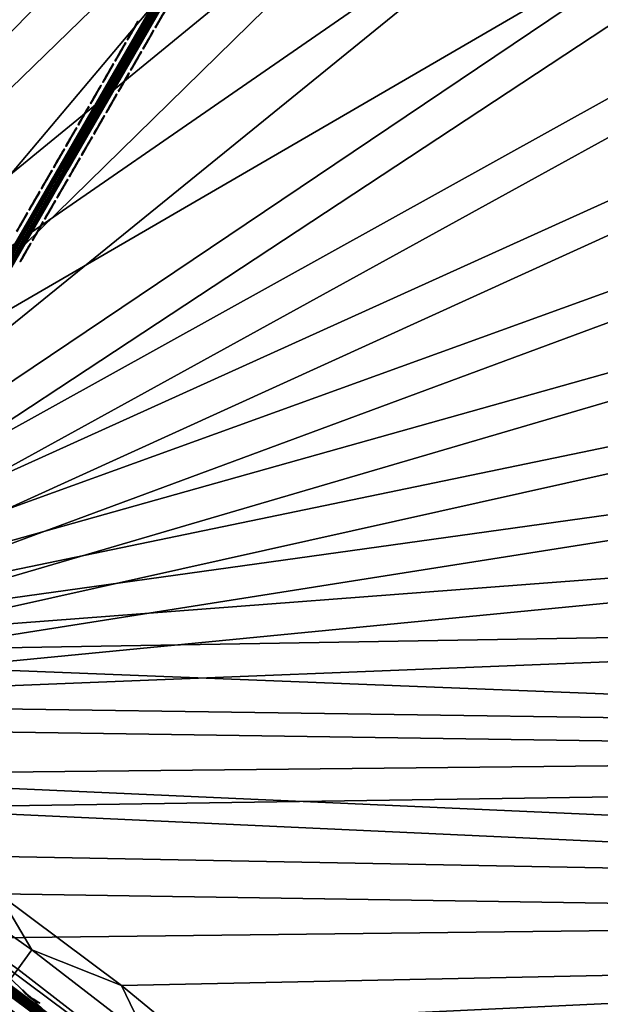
# Model space of a CAD drawing. Header units: inches. Extents: x 0 to 54.6, y -45.5 to 0.
# Tile 46 of 256: x 21.1 to 27.6, y -34.8 to -23.9. Entities that reach past the tile are written whole.
import ezdxf

# ---------------------------------------------------------------- set-up
doc = ezdxf.new("R2010")
doc.units = ezdxf.units.IN
doc.header["$LTSCALE"] = 0.03937
doc.header["$MEASUREMENT"] = 0
for name, color, linetype in [('A-FURN-3-ST', 151, 'Continuous'), ('A-FURN-3-ST-SEAM', 250, 'Continuous'), ('A-FURN-3-STITCH', 15, 'Continuous')]:
    doc.layers.add(name, color=color, linetype=linetype)

msp = doc.modelspace()

# ---------------------------------------------------------------- meshes
at = {"layer": 'A-FURN-3-ST'}
mesh = msp.add_polyface(dxfattribs=at)
corners = [(23.063, -10.273, 18), (22.428, -9.691, 17.963), (21.092, -9.454, 18), (20.505, -8.922, 17.963), (19.092, -8.709, 18), (22.687, -9.076, 17.45), (20.742, -8.298, 17.45), (20.68, -8.461, 17.678), (22.62, -9.237, 17.678), (20.599, -8.674, 17.853), (22.531, -9.447, 17.853), (22.551, -9.401, 5), (20.617, -8.628, 5), (22.625, -9.224, 5.038), (36.779, -17.959, 5), (16.287, -31.457, 5), (14.789, -30.727, 5), (28.169, -12.128, 5), (13.257, -30.068, 5), (26.329, -11.152, 5), (24.456, -10.243, 5), (11.697, -29.482, 5), (10.11, -28.97, 5), (18.657, -7.924, 5), (8.502, -28.533, 5), (16.673, -7.292, 5), (6.875, -28.172, 5), (14.668, -6.73, 5), (12.644, -6.241, 5), (5.232, -27.888, 5), (10.603, -5.825, 5), (8.549, -5.482, 5), (3.578, -27.681, 5), (6.484, -5.213, 5), (16.562, -30.923, 18), (30.603, -14.262, 18), (15.038, -30.181, 18), (26.907, -12.128, 18), (13.48, -29.511, 18), (25.002, -11.165, 18), (11.893, -28.915, 18), (10.28, -28.394, 18), (8.643, -27.95, 18), (17.066, -8.038, 18), (15.016, -7.443, 18), (6.988, -27.583, 18), (12.945, -6.925, 18), (5.317, -27.294, 18), (10.857, -6.483, 18), (8.754, -6.12, 18), (3.635, -27.083, 18), (6.639, -5.834, 18)]
mesh.append_faces([[corners[k] for k in face] for face in [(0, 1, 2), (2, 1, 3), (2, 3, 4), (5, 6, 7, 8), (8, 7, 9, 10), (10, 9, 3, 1), (11, 12, 13), (14, 15, 16), (17, 16, 18), (17, 18, 19), (19, 18, 20), (20, 18, 21), (20, 21, 11), (11, 21, 22), (11, 22, 12), (12, 22, 23), (23, 22, 24), (23, 24, 25), (25, 24, 26), (25, 26, 27), (27, 26, 28), (28, 26, 29), (28, 29, 30), (30, 29, 31), (31, 29, 32), (31, 32, 33), (34, 35, 36), (36, 37, 38), (38, 37, 39), (38, 39, 40), (40, 39, 0), (40, 0, 2), (40, 2, 41), (41, 2, 4), (41, 4, 42), (42, 4, 43), (42, 43, 44), (42, 44, 45), (45, 44, 46), (45, 46, 47), (47, 46, 48), (47, 48, 49), (47, 49, 50), (50, 49, 51)]])
mesh = msp.add_polyface(dxfattribs=at)
corners = [(39.065, -20.74, 18), (38.161, -19.542, 17.963), (37.471, -19.321, 18), (36.58, -18.203, 17.963), (35.826, -17.961, 18), (38.674, -18.957, 17.185), (38.699, -18.929, 16.9), (37.072, -17.601, 17.185), (38.601, -19.04, 17.45), (37.002, -17.686, 17.45), (36.892, -17.821, 17.678), (38.486, -19.171, 17.678), (36.748, -17.998, 17.853), (38.336, -19.342, 17.853), (38.699, -18.929, 5.5), (37.096, -17.572, 16.9), (38.673, -18.958, 5.309), (37.096, -17.572, 5.5), (38.368, -19.305, 5), (36.9, -17.811, 5.038), (38.495, -19.161, 5.038), (20.555, -34.056, 5), (19.174, -33.123, 5), (50.234, -33.709, 5), (17.75, -32.256, 5), (49.153, -31.929, 5), (16.287, -31.457, 5), (48.009, -30.189, 5), (46.803, -28.491, 5), (45.538, -26.837, 5), (44.214, -25.23, 5), (42.833, -23.671, 5), (41.397, -22.162, 5), (39.908, -20.706, 5), (36.779, -17.959, 5), (14.789, -30.727, 5), (35.143, -16.671, 5), (33.461, -15.442, 5), (31.737, -14.274, 5), (29.972, -13.169, 5), (28.169, -12.128, 5), (20.903, -33.567, 18), (49.714, -34.009, 18), (19.498, -32.618, 18), (48.605, -32.185, 18), (18.05, -31.736, 18), (16.562, -30.923, 18), (47.429, -30.404, 18), (46.188, -28.668, 18), (44.883, -26.979, 18), (43.516, -25.339, 18), (42.09, -23.751, 18), (40.606, -22.218, 18), (34.131, -16.664, 18), (32.39, -15.43, 18), (30.603, -14.262, 18), (15.038, -30.181, 18), (28.775, -13.16, 18), (26.907, -12.128, 18)]
mesh.append_faces([[corners[k] for k in face] for face in [(0, 1, 2), (2, 1, 3), (2, 3, 4), (5, 6, 7), (8, 9, 10, 11), (11, 10, 12, 13), (13, 12, 3, 1), (6, 14, 15), (14, 16, 17), (18, 19, 20), (21, 22, 23), (23, 22, 24), (25, 24, 26), (25, 26, 27), (27, 26, 28), (28, 26, 29), (29, 26, 30), (30, 26, 31), (31, 26, 32), (32, 26, 33), (33, 26, 18), (18, 26, 34), (34, 35, 36), (36, 35, 37), (37, 35, 38), (38, 35, 39), (39, 35, 40), (41, 42, 43), (43, 44, 45), (45, 44, 46), (46, 44, 47), (46, 47, 48), (48, 49, 46), (46, 49, 50), (46, 50, 51), (51, 52, 46), (46, 52, 0), (46, 0, 2), (2, 4, 46), (46, 4, 53), (46, 53, 54), (54, 55, 46), (56, 55, 57), (56, 57, 58)]])
mesh = msp.add_polyface(dxfattribs=at)
corners = [(49.714, -34.009, 18), (49.9, -33.901, 17.979), (48.605, -32.185, 18), (48.887, -32.098, 17.963), (47.749, -30.367, 17.963), (49.111, -31.956, 17.853), (47.968, -30.218, 17.853), (49.304, -31.835, 17.678), (48.156, -30.089, 17.678), (49.451, -31.741, 17.45), (48.3, -29.991, 17.45), (49.544, -31.683, 17.185), (48.391, -29.929, 17.185), (49.576, -31.663, 16.9), (50.079, -33.798, 17.916), (50.243, -33.703, 17.815), (48.422, -29.907, 16.9), (47.176, -28.217, 17.185), (47.088, -28.282, 17.45), (46.947, -28.386, 17.678), (46.763, -28.521, 17.853), (46.55, -28.679, 17.963), (47.429, -30.404, 18), (46.188, -28.668, 18), (45.291, -27.034, 17.963), (47.206, -28.195, 16.9), (45.9, -26.55, 17.185), (45.499, -26.869, 17.853), (49.576, -31.663, 5.5), (48.422, -29.907, 5.5), (47.206, -28.195, 5.5), (45.93, -26.527, 16.9), (49.544, -31.683, 5.309), (48.391, -29.929, 5.309), (47.175, -28.217, 5.309), (45.93, -26.527, 5.5), (46.803, -28.491, 5), (45.688, -26.718, 5.038), (46.957, -28.377, 5.038), (48.009, -30.189, 5), (48.167, -30.081, 5.038), (49.153, -31.929, 5), (49.315, -31.827, 5.038), (49.452, -31.74, 5.146), (48.301, -29.99, 5.146), (47.088, -28.281, 5.146), (50.234, -33.709, 5), (17.75, -32.256, 5), (19.498, -32.618, 18)]
mesh.append_faces([[corners[k] for k in face] for face in [(0, 1, 2), (2, 1, 3), (2, 3, 4), (4, 3, 5, 6), (6, 5, 7, 8), (8, 7, 9, 10), (10, 9, 11, 12), (12, 11, 13), (3, 14, 5), (5, 15, 7), (13, 16, 12), (12, 16, 17), (12, 17, 18, 10), (10, 18, 19, 8), (8, 19, 20, 6), (6, 20, 21, 4), (4, 21, 22), (22, 21, 23), (23, 21, 24), (16, 25, 17), (17, 25, 26), (20, 27, 24, 21), (22, 2, 4), (13, 28, 16), (16, 28, 29), (16, 29, 25), (25, 29, 30), (25, 30, 31), (28, 32, 29), (29, 32, 33), (29, 33, 30), (30, 33, 34), (30, 34, 35), (36, 37, 38), (36, 38, 39), (39, 38, 40), (39, 40, 41), (41, 40, 42), (43, 42, 40, 44), (44, 40, 38, 45), (33, 32, 43, 44), (33, 44, 45, 34), (46, 47, 41), (48, 0, 2)]])
mesh = msp.add_polyface(dxfattribs=at)
corners = [(22.544, -35.17, 17.963), (23.572, -35.658, 18), (22.262, -34.581, 18), (21.271, -34.186, 17.963), (20.903, -33.567, 18), (19.956, -33.259, 17.963), (19.498, -32.618, 18), (18.903, -33.544, 16.9), (20.265, -34.464, 16.9), (19.522, -33.905, 17.185), (20.809, -34.811, 17.185), (20.875, -34.723, 17.45), (19.584, -33.814, 17.45), (20.978, -34.582, 17.678), (19.681, -33.669, 17.678), (21.114, -34.399, 17.853), (19.808, -33.48, 17.853), (21.582, -35.446, 16.9), (22.054, -35.774, 17.185), (22.124, -35.689, 17.45), (22.234, -35.553, 17.678), (22.377, -35.376, 17.853), (22.852, -36.49, 16.9), (23.255, -36.792, 17.185), (23.328, -36.71, 17.45), (23.444, -36.58, 17.678), (23.595, -36.409, 17.853), (23.771, -36.211, 17.963), (22.852, -36.49, 5.5), (21.582, -35.446, 5.5), (20.265, -34.464, 5.5), (18.903, -33.544, 5.5), (23.179, -36.111, 5), (23.054, -36.256, 5.038), (21.891, -35.053, 5), (21.773, -35.204, 5.038), (20.555, -34.056, 5), (20.444, -34.212, 5.038), (19.174, -33.123, 5), (19.07, -33.284, 5.038), (18.924, -33.512, 5.309), (20.287, -34.433, 5.309), (21.606, -35.416, 5.309), (22.877, -36.461, 5.309), (22.948, -36.379, 5.146), (21.673, -35.331, 5.146), (20.35, -34.344, 5.146), (18.983, -33.421, 5.146)]
mesh.append_faces([[corners[k] for k in face] for face in [(0, 1, 2), (0, 2, 3), (3, 2, 4), (3, 4, 5), (5, 4, 6), (7, 8, 9), (9, 8, 10), (9, 10, 11, 12), (12, 11, 13, 14), (14, 13, 15, 16), (16, 15, 3, 5), (8, 17, 10), (10, 17, 18), (10, 18, 19, 11), (11, 19, 20, 13), (13, 20, 21, 15), (15, 21, 0, 3), (17, 22, 18), (18, 22, 23), (18, 23, 24, 19), (19, 24, 25, 20), (20, 25, 26, 21), (21, 26, 27, 0), (28, 22, 29), (29, 22, 17), (29, 17, 30), (30, 17, 8), (30, 8, 31), (32, 33, 34), (34, 33, 35), (34, 35, 36), (36, 35, 37), (36, 37, 38), (38, 37, 39), (30, 40, 41), (30, 41, 29), (29, 41, 42), (29, 42, 28), (28, 42, 43), (44, 43, 42, 45), (45, 42, 41, 46), (46, 41, 40, 47), (33, 44, 45, 35), (35, 45, 46, 37), (37, 46, 47, 39)]])
mesh = msp.add_polyface(dxfattribs=at)
corners = [(50.342, -33.896, 5.125), (30.743, -45.25, 5.25), (30.726, -45.221, 5.125), (50.296, -33.817, 5.033), (30.681, -45.142, 5.033), (50.234, -33.709, 5), (30.618, -45.034, 5), (30.909, -45.1, 17.82), (30.95, -45.117, 17.756), (31.1, -45.03, 17.809), (31.071, -45.007, 17.877), (31.246, -44.921, 17.875), (31.263, -44.95, 17.75), (31.119, -45.033, 17.734), (30.981, -45.113, 17.685), (31.053, -44.987, 17.907), (31.2, -44.842, 17.967), (30.981, -44.889, 17.973), (31.138, -44.734, 18), (30.952, -44.842, 17.979), (30.803, -44.991, 17.91), (30.774, -44.945, 17.916), (30.64, -45.086, 17.809), (30.609, -45.04, 17.814), (30.886, -45.084, 17.848), (49.777, -34.117, 17.967), (49.823, -34.196, 17.875), (49.839, -34.225, 17.75), (29.741, -43.616, 5), (28.798, -42.242, 5), (27.792, -40.913, 5), (26.725, -39.632, 5), (25.598, -38.404, 5), (24.415, -37.229, 5), (23.179, -36.111, 5), (21.891, -35.053, 5), (20.555, -34.056, 5), (50.575, -33.8, 5.5), (30.527, -45.375, 5.5), (50.575, -33.8, 16.9), (30.527, -45.375, 16.9), (49.714, -34.009, 18), (30.246, -43.292, 18), (29.287, -41.894, 18), (28.264, -40.542, 18), (27.178, -39.24, 18), (26.033, -37.99, 18), (24.829, -36.795, 18), (23.572, -35.658, 18), (22.262, -34.581, 18), (20.903, -33.567, 18), (30.047, -43.509, 17.963)]
mesh.append_faces([[corners[k] for k in face] for face in [(0, 1, 2), (3, 2, 4), (5, 4, 6), (7, 8, 9, 10), (10, 9, 11), (11, 9, 12), (12, 9, 13), (13, 9, 14), (10, 11, 15), (15, 11, 16), (15, 16, 17), (17, 16, 18), (17, 18, 19), (17, 19, 20), (20, 19, 21), (20, 21, 22), (22, 21, 23), (24, 7, 10, 15), (20, 24, 15, 17), (25, 18, 16), (26, 16, 11), (27, 11, 12), (6, 28, 5), (5, 28, 29), (5, 29, 30), (30, 31, 5), (5, 31, 32), (5, 32, 33), (33, 34, 5), (5, 34, 35), (5, 35, 36), (1, 37, 38), (38, 39, 40), (14, 12, 13), (18, 41, 42), (42, 41, 43), (43, 41, 44), (44, 41, 45), (45, 41, 46), (46, 41, 47), (47, 41, 48), (48, 41, 49), (49, 41, 50), (51, 21, 19), (42, 19, 18)]])
at = {"layer": 'A-FURN-3-ST-SEAM'}
mesh = msp.add_polyface(dxfattribs=at)
corners = [(21.668, -25.569, 18), (27.337, -15.743, 18.019), (21.662, -25.566, 18.026), (19.881, -28.665, 18), (19.875, -28.662, 18.026), (18.093, -31.761, 18), (19.821, -28.631, 18.046), (19.851, -28.648, 18.047), (21.639, -25.552, 18.047), (21.608, -25.534, 18.046), (27.297, -15.72, 18.05), (27.314, -15.73, 18.046), (21.652, -25.56, 18.039), (27.328, -15.738, 18.035), (27.28, -15.711, 18.046), (21.595, -25.527, 18.036), (19.808, -28.623, 18.036), (18.007, -31.712, 18.005), (18.011, -31.714, 18.022), (19.799, -28.618, 18.022), (19.794, -28.615, 18.005), (21.586, -25.522, 18.022), (21.582, -25.519, 18.005), (21.583, -25.52, 17.987), (19.796, -28.616, 17.987), (18.008, -31.712, 17.987), (19.858, -28.652, 17.956), (19.843, -28.644, 17.95), (21.631, -25.547, 17.95), (21.645, -25.556, 17.956), (27.313, -15.73, 17.954), (27.297, -15.72, 17.95), (21.616, -25.539, 17.951), (27.28, -15.711, 17.954), (21.602, -25.531, 17.959), (27.266, -15.703, 17.965), (27.328, -15.738, 17.965), (21.657, -25.563, 17.968), (19.87, -28.659, 17.968), (18.09, -31.76, 17.983), (19.878, -28.664, 17.983), (21.665, -25.567, 17.983), (27.34, -15.745, 18), (27.337, -15.743, 17.981), (19.828, -28.635, 17.951), (19.814, -28.627, 17.959), (19.865, -28.656, 18.039)]
mesh.append_faces([[corners[k] for k in face] for face in [(0, 1, 2), (0, 2, 3), (3, 2, 4), (3, 4, 5), (6, 7, 8, 9), (9, 8, 10), (11, 8, 12), (13, 12, 2), (9, 14, 15), (9, 15, 16, 6), (17, 18, 19, 20), (20, 19, 21, 22), (22, 23, 24, 20), (20, 24, 25, 17), (26, 27, 28, 29), (29, 28, 30), (31, 28, 32), (33, 32, 34), (35, 34, 23), (29, 36, 37), (29, 37, 38, 26), (3, 39, 40), (3, 40, 0), (0, 40, 41), (0, 41, 42), (43, 41, 37), (38, 37, 41, 40), (32, 28, 27, 44), (24, 23, 34, 45), (45, 34, 32, 44), (16, 15, 21, 19), (4, 2, 12, 46), (46, 12, 8, 7)]])
mesh = msp.add_polyface(dxfattribs=at)
corners = [(27.337, -15.743, 17.981), (27.328, -15.738, 17.965), (27.34, -15.745, 18), (27.313, -15.73, 17.954), (27.297, -15.72, 17.95), (27.28, -15.711, 17.954), (27.266, -15.703, 17.965), (27.257, -15.697, 17.981), (27.254, -15.695, 18), (27.257, -15.697, 18.019), (27.266, -15.703, 18.035), (27.28, -15.711, 18.046), (27.297, -15.72, 18.05), (27.314, -15.73, 18.046), (27.328, -15.738, 18.035), (27.337, -15.743, 18.019), (21.668, -25.569, 18), (21.639, -25.552, 18.047), (21.652, -25.56, 18.039), (21.662, -25.566, 18.026), (21.608, -25.534, 18.046), (21.582, -25.519, 18.005), (21.586, -25.522, 18.022), (21.595, -25.527, 18.036), (21.583, -25.52, 17.987), (21.631, -25.547, 17.95), (21.616, -25.539, 17.951), (21.602, -25.531, 17.959), (21.645, -25.556, 17.956), (21.665, -25.567, 17.983), (21.657, -25.563, 17.968)]
mesh.append_faces([[corners[k] for k in face] for face in [(0, 1, 2), (2, 15, 16), (12, 17, 13), (13, 18, 14), (14, 19, 15), (12, 11, 20), (21, 22, 9), (9, 22, 10), (10, 22, 23), (10, 23, 11), (9, 8, 21), (21, 8, 24), (3, 25, 4), (4, 26, 5), (5, 27, 6), (6, 24, 7), (7, 24, 8), (3, 1, 28), (2, 29, 0), (0, 30, 1)]])
mesh.append_faces([[corners[k] for k in face] for face in [(2, 3, 4), (2, 5, 6), (2, 6, 7), (7, 9, 10), (7, 10, 11), (7, 12, 13), (7, 13, 14), (7, 15, 2)]], dxfattribs={"vtx0": -1, "vtx2": -1})
mesh.append_faces([[corners[k] for k in face] for face in [(8, 9, 7)]], dxfattribs={"vtx1": -1})
mesh.append_faces([[corners[k] for k in face] for face in [(4, 5, 2), (11, 12, 7), (14, 15, 7)]], dxfattribs={"vtx1": -1, "vtx2": -1})
mesh.append_faces([[corners[k] for k in face] for face in [(2, 1, 3)]], dxfattribs={"vtx2": -1})
mesh = msp.add_polyface(dxfattribs=at)
corners = [(19.65, -33.627, 17.721), (20.451, -34.202, 17.727), (20.607, -34.291, 17.721), (21.54, -34.984, 17.721), (21.549, -34.973, 17.708), (20.616, -34.279, 17.708), (21.555, -34.966, 17.69), (20.621, -34.272, 17.69), (20.476, -34.167, 17.671), (21.806, -35.16, 17.671), (22.463, -35.689, 17.69), (23.089, -36.214, 17.671), (23.061, -36.247, 17.727), (22.448, -35.707, 17.721), (21.78, -35.194, 17.727), (19.663, -33.608, 17.69), (19.658, -33.615, 17.708), (22.458, -35.695, 17.708), (23.33, -36.456, 17.721), (23.34, -36.445, 17.708), (23.345, -36.439, 17.69), (20.443, -34.213, 17.628), (19.643, -33.638, 17.629), (20.6, -34.301, 17.629), (21.533, -34.994, 17.629), (20.61, -34.287, 17.638), (21.543, -34.98, 17.638), (20.618, -34.276, 17.652), (21.551, -34.97, 17.652), (19.66, -33.612, 17.652), (22.46, -35.693, 17.652), (22.452, -35.703, 17.638), (22.44, -35.716, 17.629), (21.771, -35.204, 17.628), (23.052, -36.257, 17.628), (19.653, -33.623, 17.638), (23.342, -36.443, 17.652), (23.333, -36.453, 17.638), (23.322, -36.466, 17.629), (20.584, -34.323, 17.725), (20.573, -34.338, 17.715), (21.505, -35.03, 17.715), (21.516, -35.016, 17.725), (22.411, -35.752, 17.715), (22.423, -35.737, 17.725), (23.291, -36.5, 17.715), (23.304, -36.486, 17.725), (20.566, -34.348, 17.698), (21.497, -35.04, 17.698), (22.403, -35.761, 17.698), (23.283, -36.509, 17.698), (19.619, -33.673, 17.638), (20.575, -34.336, 17.638), (21.506, -35.028, 17.638), (21.498, -35.04, 17.655), (20.566, -34.347, 17.655), (21.494, -35.044, 17.677), (20.563, -34.352, 17.677), (22.413, -35.75, 17.638), (22.404, -35.761, 17.655), (22.4, -35.765, 17.677), (23.293, -36.498, 17.638), (23.284, -36.509, 17.655), (23.28, -36.513, 17.677), (19.628, -33.66, 17.725)]
mesh.append_faces([[corners[k] for k in face] for face in [(0, 1, 2), (2, 1, 3), (2, 3, 4, 5), (5, 4, 6, 7), (7, 6, 8), (8, 6, 9), (9, 6, 10), (9, 10, 11), (12, 13, 14), (14, 13, 3), (14, 3, 1), (7, 8, 15), (15, 16, 5, 7), (13, 17, 4, 3), (17, 10, 6, 4), (17, 13, 18, 19), (10, 17, 19, 20), (21, 22, 23), (21, 23, 24), (24, 23, 25, 26), (26, 25, 27, 28), (28, 27, 8), (8, 27, 29), (8, 9, 28), (28, 9, 30), (28, 30, 31, 26), (26, 31, 32, 24), (24, 32, 33), (33, 32, 34), (11, 30, 9), (33, 21, 24), (35, 29, 27, 25), (31, 30, 36, 37), (32, 31, 37, 38), (39, 40, 41, 42), (42, 41, 43, 44), (44, 43, 45, 46), (40, 47, 48, 41), (41, 48, 49, 43), (43, 49, 50, 45), (51, 21, 52), (52, 21, 53), (52, 53, 54, 55), (55, 54, 56, 57), (57, 56, 48, 47), (21, 33, 53), (53, 33, 58), (53, 58, 59, 54), (54, 59, 60, 56), (56, 60, 49, 48), (33, 34, 58), (58, 34, 61), (58, 61, 62, 59), (59, 62, 63, 60), (60, 63, 50, 49), (44, 12, 14), (44, 14, 42), (42, 14, 1), (42, 1, 39), (39, 1, 64)]])
at = {"layer": 'A-FURN-3-STITCH'}
mesh = msp.add_polymesh((7, 4), dxfattribs=at)
for k, corner in enumerate([(22.631, -23.992, 18), (22.633, -23.994, 18), (22.638, -23.996, 18), (22.64, -23.998, 18), (22.65, -23.959, 18.008), (22.652, -23.961, 18.012), (22.657, -23.963, 18.012), (22.659, -23.964, 18.008), (22.669, -23.926, 18.012), (22.672, -23.927, 18.017), (22.676, -23.93, 18.017), (22.678, -23.931, 18.012), (22.689, -23.892, 18.014), (22.691, -23.893, 18.018), (22.696, -23.896, 18.018), (22.698, -23.897, 18.014), (22.708, -23.858, 18.012), (22.711, -23.859, 18.017), (22.715, -23.862, 18.017), (22.717, -23.863, 18.012), (22.728, -23.824, 18.008), (22.73, -23.826, 18.012), (22.735, -23.828, 18.012), (22.737, -23.83, 18.008), (22.747, -23.791, 18), (22.749, -23.792, 18), (22.754, -23.795, 18), (22.756, -23.796, 18)]):
    mesh.set_mesh_vertex(divmod(k, 4), corner)
mesh = msp.add_polymesh((7, 4), dxfattribs=at)
for k, corner in enumerate([(22.322, -24.128, 18), (22.324, -24.129, 18), (22.329, -24.132, 18), (22.331, -24.133, 18), (22.341, -24.095, 18.008), (22.344, -24.096, 18.012), (22.348, -24.098, 18.012), (22.35, -24.1, 18.008), (22.361, -24.061, 18.012), (22.363, -24.062, 18.017), (22.367, -24.065, 18.017), (22.37, -24.066, 18.012), (22.38, -24.027, 18.014), (22.382, -24.028, 18.018), (22.387, -24.031, 18.018), (22.389, -24.032, 18.014), (22.4, -23.993, 18.012), (22.402, -23.995, 18.017), (22.407, -23.997, 18.017), (22.409, -23.998, 18.012), (22.419, -23.96, 18.008), (22.421, -23.961, 18.012), (22.426, -23.964, 18.012), (22.428, -23.965, 18.008), (22.438, -23.926, 18), (22.441, -23.928, 18), (22.445, -23.93, 18), (22.447, -23.932, 18)]):
    mesh.set_mesh_vertex(divmod(k, 4), corner)
mesh = msp.add_polymesh((7, 4), dxfattribs=at)
for k, corner in enumerate([(22.495, -24.228, 18), (22.497, -24.229, 18), (22.502, -24.232, 18), (22.504, -24.233, 18), (22.514, -24.194, 18.008), (22.516, -24.196, 18.012), (22.521, -24.198, 18.012), (22.523, -24.2, 18.008), (22.534, -24.161, 18.012), (22.536, -24.162, 18.017), (22.54, -24.165, 18.017), (22.543, -24.166, 18.012), (22.553, -24.127, 18.014), (22.555, -24.128, 18.018), (22.56, -24.131, 18.018), (22.562, -24.132, 18.014), (22.573, -24.093, 18.012), (22.575, -24.094, 18.017), (22.579, -24.097, 18.017), (22.582, -24.098, 18.012), (22.592, -24.059, 18.008), (22.594, -24.061, 18.012), (22.599, -24.063, 18.012), (22.601, -24.065, 18.008), (22.611, -24.026, 18), (22.614, -24.028, 18), (22.618, -24.03, 18), (22.62, -24.031, 18)]):
    mesh.set_mesh_vertex(divmod(k, 4), corner)
mesh = msp.add_polymesh((7, 4), dxfattribs=at)
for k, corner in enumerate([(22.186, -24.363, 18), (22.189, -24.364, 18), (22.193, -24.367, 18), (22.195, -24.368, 18), (22.206, -24.33, 18.008), (22.208, -24.331, 18.012), (22.212, -24.334, 18.012), (22.215, -24.335, 18.008), (22.225, -24.296, 18.012), (22.227, -24.297, 18.017), (22.232, -24.3, 18.017), (22.234, -24.301, 18.012), (22.244, -24.262, 18.014), (22.247, -24.264, 18.018), (22.251, -24.266, 18.018), (22.253, -24.267, 18.014), (22.264, -24.228, 18.012), (22.266, -24.23, 18.017), (22.271, -24.232, 18.017), (22.273, -24.234, 18.012), (22.283, -24.195, 18.008), (22.286, -24.196, 18.012), (22.29, -24.199, 18.012), (22.292, -24.2, 18.008), (22.303, -24.162, 18), (22.305, -24.163, 18), (22.309, -24.165, 18), (22.312, -24.167, 18)]):
    mesh.set_mesh_vertex(divmod(k, 4), corner)
mesh = msp.add_polymesh((7, 4), dxfattribs=at)
for k, corner in enumerate([(22.359, -24.463, 18), (22.362, -24.464, 18), (22.366, -24.467, 18), (22.368, -24.468, 18), (22.378, -24.43, 18.008), (22.381, -24.431, 18.012), (22.385, -24.433, 18.012), (22.387, -24.435, 18.008), (22.398, -24.396, 18.012), (22.4, -24.397, 18.017), (22.405, -24.4, 18.017), (22.407, -24.401, 18.012), (22.417, -24.362, 18.014), (22.42, -24.363, 18.018), (22.424, -24.366, 18.018), (22.426, -24.367, 18.014), (22.437, -24.328, 18.012), (22.439, -24.33, 18.017), (22.444, -24.332, 18.017), (22.446, -24.333, 18.012), (22.456, -24.295, 18.008), (22.459, -24.296, 18.012), (22.463, -24.299, 18.012), (22.465, -24.3, 18.008), (22.476, -24.261, 18), (22.478, -24.263, 18), (22.482, -24.265, 18), (22.485, -24.267, 18)]):
    mesh.set_mesh_vertex(divmod(k, 4), corner)
mesh = msp.add_polymesh((7, 4), dxfattribs=at)
for k, corner in enumerate([(22.051, -24.598, 18), (22.053, -24.599, 18), (22.057, -24.602, 18), (22.06, -24.603, 18), (22.07, -24.565, 18.008), (22.072, -24.566, 18.012), (22.077, -24.569, 18.012), (22.079, -24.57, 18.008), (22.089, -24.531, 18.012), (22.091, -24.533, 18.017), (22.096, -24.535, 18.017), (22.098, -24.536, 18.012), (22.109, -24.497, 18.014), (22.111, -24.499, 18.018), (22.115, -24.501, 18.018), (22.118, -24.503, 18.014), (22.128, -24.464, 18.012), (22.13, -24.465, 18.017), (22.135, -24.467, 18.017), (22.137, -24.469, 18.012), (22.148, -24.43, 18.008), (22.15, -24.431, 18.012), (22.154, -24.434, 18.012), (22.157, -24.435, 18.008), (22.167, -24.397, 18), (22.169, -24.398, 18), (22.174, -24.401, 18), (22.176, -24.402, 18)]):
    mesh.set_mesh_vertex(divmod(k, 4), corner)
mesh = msp.add_polymesh((7, 4), dxfattribs=at)
for k, corner in enumerate([(22.223, -24.698, 18), (22.226, -24.699, 18), (22.23, -24.702, 18), (22.233, -24.703, 18), (22.243, -24.665, 18.008), (22.245, -24.666, 18.012), (22.249, -24.669, 18.012), (22.252, -24.67, 18.008), (22.262, -24.631, 18.012), (22.264, -24.632, 18.017), (22.269, -24.635, 18.017), (22.271, -24.636, 18.012), (22.282, -24.597, 18.014), (22.284, -24.599, 18.018), (22.288, -24.601, 18.018), (22.291, -24.602, 18.014), (22.301, -24.563, 18.012), (22.303, -24.565, 18.017), (22.308, -24.567, 18.017), (22.31, -24.569, 18.012), (22.321, -24.53, 18.008), (22.323, -24.531, 18.012), (22.327, -24.534, 18.012), (22.33, -24.535, 18.008), (22.34, -24.497, 18), (22.342, -24.498, 18), (22.347, -24.5, 18), (22.349, -24.502, 18)]):
    mesh.set_mesh_vertex(divmod(k, 4), corner)
mesh = msp.add_polymesh((7, 4), dxfattribs=at)
for k, corner in enumerate([(21.915, -24.833, 18), (21.917, -24.835, 18), (21.922, -24.837, 18), (21.924, -24.838, 18), (21.934, -24.8, 18.008), (21.936, -24.801, 18.012), (21.941, -24.804, 18.012), (21.943, -24.805, 18.008), (21.953, -24.766, 18.012), (21.956, -24.768, 18.017), (21.96, -24.77, 18.017), (21.962, -24.772, 18.012), (21.973, -24.733, 18.014), (21.975, -24.734, 18.018), (21.98, -24.736, 18.018), (21.982, -24.738, 18.014), (21.992, -24.699, 18.012), (21.995, -24.7, 18.017), (21.999, -24.703, 18.017), (22.001, -24.704, 18.012), (22.012, -24.665, 18.008), (22.014, -24.666, 18.012), (22.019, -24.669, 18.012), (22.021, -24.67, 18.008), (22.031, -24.632, 18), (22.033, -24.633, 18), (22.038, -24.636, 18), (22.04, -24.637, 18)]):
    mesh.set_mesh_vertex(divmod(k, 4), corner)
mesh = msp.add_polymesh((7, 4), dxfattribs=at)
for k, corner in enumerate([(22.088, -24.933, 18), (22.09, -24.934, 18), (22.094, -24.937, 18), (22.097, -24.938, 18), (22.107, -24.9, 18.008), (22.109, -24.901, 18.012), (22.114, -24.904, 18.012), (22.116, -24.905, 18.008), (22.126, -24.866, 18.012), (22.129, -24.868, 18.017), (22.133, -24.87, 18.017), (22.135, -24.871, 18.012), (22.146, -24.832, 18.014), (22.148, -24.834, 18.018), (22.153, -24.836, 18.018), (22.155, -24.838, 18.014), (22.165, -24.799, 18.012), (22.168, -24.8, 18.017), (22.172, -24.802, 18.017), (22.174, -24.804, 18.012), (22.185, -24.765, 18.008), (22.187, -24.766, 18.012), (22.192, -24.769, 18.012), (22.194, -24.77, 18.008), (22.204, -24.732, 18), (22.206, -24.733, 18), (22.211, -24.736, 18), (22.213, -24.737, 18)]):
    mesh.set_mesh_vertex(divmod(k, 4), corner)
mesh = msp.add_polymesh((7, 4), dxfattribs=at)
for k, corner in enumerate([(21.779, -25.068, 18), (21.781, -25.07, 18), (21.786, -25.072, 18), (21.788, -25.074, 18), (21.798, -25.035, 18.008), (21.8, -25.036, 18.012), (21.805, -25.039, 18.012), (21.807, -25.04, 18.008), (21.818, -25.002, 18.012), (21.82, -25.003, 18.017), (21.824, -25.005, 18.017), (21.827, -25.007, 18.012), (21.837, -24.968, 18.014), (21.839, -24.969, 18.018), (21.844, -24.972, 18.018), (21.846, -24.973, 18.014), (21.857, -24.934, 18.012), (21.859, -24.935, 18.017), (21.863, -24.938, 18.017), (21.866, -24.939, 18.012), (21.876, -24.9, 18.008), (21.878, -24.902, 18.012), (21.883, -24.904, 18.012), (21.885, -24.905, 18.008), (21.895, -24.867, 18), (21.898, -24.868, 18), (21.902, -24.871, 18), (21.904, -24.872, 18)]):
    mesh.set_mesh_vertex(divmod(k, 4), corner)
mesh = msp.add_polymesh((7, 4), dxfattribs=at)
for k, corner in enumerate([(21.952, -25.168, 18), (21.954, -25.17, 18), (21.959, -25.172, 18), (21.961, -25.173, 18), (21.971, -25.135, 18.008), (21.973, -25.136, 18.012), (21.978, -25.139, 18.012), (21.98, -25.14, 18.008), (21.991, -25.101, 18.012), (21.993, -25.103, 18.017), (21.997, -25.105, 18.017), (22, -25.107, 18.012), (22.01, -25.068, 18.014), (22.012, -25.069, 18.018), (22.017, -25.071, 18.018), (22.019, -25.073, 18.014), (22.03, -25.034, 18.012), (22.032, -25.035, 18.017), (22.036, -25.038, 18.017), (22.039, -25.039, 18.012), (22.049, -25, 18.008), (22.051, -25.001, 18.012), (22.056, -25.004, 18.012), (22.058, -25.005, 18.008), (22.068, -24.967, 18), (22.07, -24.968, 18), (22.075, -24.971, 18), (22.077, -24.972, 18)]):
    mesh.set_mesh_vertex(divmod(k, 4), corner)
mesh = msp.add_polymesh((7, 4), dxfattribs=at)
for k, corner in enumerate([(21.643, -25.304, 18), (21.646, -25.305, 18), (21.65, -25.307, 18), (21.652, -25.309, 18), (21.662, -25.27, 18.008), (21.665, -25.272, 18.012), (21.669, -25.274, 18.012), (21.671, -25.276, 18.008), (21.682, -25.237, 18.012), (21.684, -25.238, 18.017), (21.689, -25.241, 18.017), (21.691, -25.242, 18.012), (21.701, -25.203, 18.014), (21.704, -25.204, 18.018), (21.708, -25.207, 18.018), (21.71, -25.208, 18.014), (21.721, -25.169, 18.012), (21.723, -25.17, 18.017), (21.728, -25.173, 18.017), (21.73, -25.174, 18.012), (21.74, -25.135, 18.008), (21.743, -25.137, 18.012), (21.747, -25.139, 18.012), (21.749, -25.141, 18.008), (21.76, -25.102, 18), (21.762, -25.103, 18), (21.766, -25.106, 18), (21.769, -25.107, 18)]):
    mesh.set_mesh_vertex(divmod(k, 4), corner)
mesh = msp.add_polymesh((7, 4), dxfattribs=at)
for k, corner in enumerate([(21.816, -25.403, 18), (21.818, -25.405, 18), (21.823, -25.407, 18), (21.825, -25.409, 18), (21.835, -25.37, 18.008), (21.838, -25.371, 18.012), (21.842, -25.374, 18.012), (21.844, -25.375, 18.008), (21.855, -25.337, 18.012), (21.857, -25.338, 18.017), (21.862, -25.34, 18.017), (21.864, -25.342, 18.012), (21.874, -25.303, 18.014), (21.877, -25.304, 18.018), (21.881, -25.307, 18.018), (21.883, -25.308, 18.014), (21.894, -25.269, 18.012), (21.896, -25.27, 18.017), (21.901, -25.273, 18.017), (21.903, -25.274, 18.012), (21.913, -25.235, 18.008), (21.916, -25.237, 18.012), (21.92, -25.239, 18.012), (21.922, -25.24, 18.008), (21.932, -25.202, 18), (21.935, -25.203, 18), (21.939, -25.206, 18), (21.941, -25.207, 18)]):
    mesh.set_mesh_vertex(divmod(k, 4), corner)
mesh = msp.add_polymesh((7, 4), dxfattribs=at)
for k, corner in enumerate([(21.508, -25.539, 18), (21.51, -25.54, 18), (21.514, -25.543, 18), (21.517, -25.544, 18), (21.527, -25.505, 18.008), (21.529, -25.507, 18.012), (21.533, -25.509, 18.012), (21.536, -25.511, 18.008), (21.546, -25.472, 18.012), (21.548, -25.473, 18.017), (21.553, -25.476, 18.017), (21.555, -25.477, 18.012), (21.566, -25.438, 18.014), (21.568, -25.439, 18.018), (21.572, -25.442, 18.018), (21.575, -25.443, 18.014), (21.585, -25.404, 18.012), (21.587, -25.405, 18.017), (21.592, -25.408, 18.017), (21.594, -25.409, 18.012), (21.605, -25.371, 18.008), (21.607, -25.372, 18.012), (21.611, -25.374, 18.012), (21.614, -25.376, 18.008), (21.624, -25.337, 18), (21.626, -25.339, 18), (21.631, -25.341, 18), (21.633, -25.343, 18)]):
    mesh.set_mesh_vertex(divmod(k, 4), corner)
mesh = msp.add_polymesh((7, 4), dxfattribs=at)
for k, corner in enumerate([(21.68, -25.639, 18), (21.683, -25.64, 18), (21.687, -25.642, 18), (21.689, -25.644, 18), (21.7, -25.605, 18.008), (21.702, -25.607, 18.012), (21.706, -25.609, 18.012), (21.709, -25.611, 18.008), (21.719, -25.572, 18.012), (21.721, -25.573, 18.017), (21.726, -25.576, 18.017), (21.728, -25.577, 18.012), (21.739, -25.538, 18.014), (21.741, -25.539, 18.018), (21.745, -25.542, 18.018), (21.748, -25.543, 18.014), (21.758, -25.504, 18.012), (21.76, -25.505, 18.017), (21.765, -25.508, 18.017), (21.767, -25.509, 18.012), (21.778, -25.47, 18.008), (21.78, -25.472, 18.012), (21.784, -25.474, 18.012), (21.787, -25.476, 18.008), (21.797, -25.437, 18), (21.799, -25.438, 18), (21.803, -25.441, 18), (21.806, -25.442, 18)]):
    mesh.set_mesh_vertex(divmod(k, 4), corner)
mesh = msp.add_polymesh((7, 4), dxfattribs=at)
for k, corner in enumerate([(21.372, -25.774, 18), (21.374, -25.775, 18), (21.379, -25.778, 18), (21.381, -25.779, 18), (21.391, -25.741, 18.008), (21.393, -25.742, 18.012), (21.398, -25.745, 18.012), (21.4, -25.746, 18.008), (21.41, -25.707, 18.012), (21.413, -25.708, 18.017), (21.417, -25.711, 18.017), (21.419, -25.712, 18.012), (21.43, -25.673, 18.014), (21.432, -25.674, 18.018), (21.437, -25.677, 18.018), (21.439, -25.678, 18.014), (21.449, -25.639, 18.012), (21.452, -25.641, 18.017), (21.456, -25.643, 18.017), (21.458, -25.645, 18.012), (21.469, -25.606, 18.008), (21.471, -25.607, 18.012), (21.476, -25.61, 18.012), (21.478, -25.611, 18.008), (21.488, -25.572, 18), (21.49, -25.574, 18), (21.495, -25.576, 18), (21.497, -25.578, 18)]):
    mesh.set_mesh_vertex(divmod(k, 4), corner)
mesh = msp.add_polymesh((7, 4), dxfattribs=at)
for k, corner in enumerate([(21.545, -25.874, 18), (21.547, -25.875, 18), (21.551, -25.878, 18), (21.554, -25.879, 18), (21.564, -25.84, 18.008), (21.566, -25.842, 18.012), (21.571, -25.844, 18.012), (21.573, -25.846, 18.008), (21.583, -25.807, 18.012), (21.586, -25.808, 18.017), (21.59, -25.811, 18.017), (21.592, -25.812, 18.012), (21.603, -25.773, 18.014), (21.605, -25.774, 18.018), (21.61, -25.777, 18.018), (21.612, -25.778, 18.014), (21.622, -25.739, 18.012), (21.625, -25.74, 18.017), (21.629, -25.743, 18.017), (21.631, -25.744, 18.012), (21.642, -25.706, 18.008), (21.644, -25.707, 18.012), (21.649, -25.709, 18.012), (21.651, -25.711, 18.008), (21.661, -25.672, 18), (21.663, -25.674, 18), (21.668, -25.676, 18), (21.67, -25.678, 18)]):
    mesh.set_mesh_vertex(divmod(k, 4), corner)
mesh = msp.add_polymesh((7, 4), dxfattribs=at)
for k, corner in enumerate([(21.236, -26.009, 18), (21.238, -26.01, 18), (21.243, -26.013, 18), (21.245, -26.014, 18), (21.255, -25.976, 18.008), (21.257, -25.977, 18.012), (21.262, -25.98, 18.012), (21.264, -25.981, 18.008), (21.275, -25.942, 18.012), (21.277, -25.943, 18.017), (21.281, -25.946, 18.017), (21.284, -25.947, 18.012), (21.294, -25.908, 18.014), (21.296, -25.91, 18.018), (21.301, -25.912, 18.018), (21.303, -25.914, 18.014), (21.314, -25.874, 18.012), (21.316, -25.876, 18.017), (21.32, -25.878, 18.017), (21.323, -25.88, 18.012), (21.333, -25.841, 18.008), (21.335, -25.842, 18.012), (21.34, -25.845, 18.012), (21.342, -25.846, 18.008), (21.352, -25.808, 18), (21.354, -25.809, 18), (21.359, -25.812, 18), (21.361, -25.813, 18)]):
    mesh.set_mesh_vertex(divmod(k, 4), corner)
mesh = msp.add_polymesh((7, 4), dxfattribs=at)
for k, corner in enumerate([(21.409, -26.109, 18), (21.411, -26.11, 18), (21.416, -26.113, 18), (21.418, -26.114, 18), (21.428, -26.076, 18.008), (21.43, -26.077, 18.012), (21.435, -26.08, 18.012), (21.437, -26.081, 18.008), (21.447, -26.042, 18.012), (21.45, -26.043, 18.017), (21.454, -26.046, 18.017), (21.457, -26.047, 18.012), (21.467, -26.008, 18.014), (21.469, -26.009, 18.018), (21.474, -26.012, 18.018), (21.476, -26.013, 18.014), (21.487, -25.974, 18.012), (21.489, -25.976, 18.017), (21.493, -25.978, 18.017), (21.496, -25.98, 18.012), (21.506, -25.941, 18.008), (21.508, -25.942, 18.012), (21.513, -25.945, 18.012), (21.515, -25.946, 18.008), (21.525, -25.907, 18), (21.527, -25.909, 18), (21.532, -25.911, 18), (21.534, -25.913, 18)]):
    mesh.set_mesh_vertex(divmod(k, 4), corner)
mesh = msp.add_polymesh((7, 4), dxfattribs=at)
for k, corner in enumerate([(21.1, -26.244, 18), (21.102, -26.245, 18), (21.107, -26.248, 18), (21.109, -26.249, 18), (21.119, -26.211, 18.008), (21.122, -26.212, 18.012), (21.126, -26.215, 18.012), (21.128, -26.216, 18.008), (21.139, -26.177, 18.012), (21.141, -26.179, 18.017), (21.146, -26.181, 18.017), (21.148, -26.182, 18.012), (21.158, -26.143, 18.014), (21.161, -26.145, 18.018), (21.165, -26.147, 18.018), (21.167, -26.149, 18.014), (21.178, -26.11, 18.012), (21.18, -26.111, 18.017), (21.185, -26.114, 18.017), (21.187, -26.115, 18.012), (21.197, -26.076, 18.008), (21.2, -26.077, 18.012), (21.204, -26.08, 18.012), (21.206, -26.081, 18.008), (21.216, -26.043, 18), (21.219, -26.044, 18), (21.223, -26.047, 18), (21.225, -26.048, 18)]):
    mesh.set_mesh_vertex(divmod(k, 4), corner)
mesh = msp.add_polymesh((7, 4), dxfattribs=at)
for k, corner in enumerate([(21.273, -26.344, 18), (21.275, -26.345, 18), (21.28, -26.348, 18), (21.282, -26.349, 18), (21.292, -26.311, 18.008), (21.295, -26.312, 18.012), (21.299, -26.315, 18.012), (21.301, -26.316, 18.008), (21.312, -26.277, 18.012), (21.314, -26.278, 18.017), (21.318, -26.281, 18.017), (21.321, -26.282, 18.012), (21.331, -26.243, 18.014), (21.334, -26.245, 18.018), (21.338, -26.247, 18.018), (21.34, -26.249, 18.014), (21.351, -26.209, 18.012), (21.353, -26.211, 18.017), (21.358, -26.213, 18.017), (21.36, -26.215, 18.012), (21.37, -26.176, 18.008), (21.372, -26.177, 18.012), (21.377, -26.18, 18.012), (21.379, -26.181, 18.008), (21.389, -26.143, 18), (21.392, -26.144, 18), (21.396, -26.147, 18), (21.398, -26.148, 18)]):
    mesh.set_mesh_vertex(divmod(k, 4), corner)
mesh = msp.add_polymesh((7, 4), dxfattribs=at)
for k, corner in enumerate([(21.137, -26.579, 18), (21.14, -26.58, 18), (21.144, -26.583, 18), (21.146, -26.584, 18), (21.157, -26.546, 18.008), (21.159, -26.547, 18.012), (21.163, -26.55, 18.012), (21.166, -26.551, 18.008), (21.176, -26.512, 18.012), (21.178, -26.514, 18.017), (21.183, -26.516, 18.017), (21.185, -26.517, 18.012), (21.195, -26.478, 18.014), (21.198, -26.48, 18.018), (21.202, -26.482, 18.018), (21.205, -26.484, 18.014), (21.215, -26.445, 18.012), (21.217, -26.446, 18.017), (21.222, -26.449, 18.017), (21.224, -26.45, 18.012), (21.234, -26.411, 18.008), (21.237, -26.412, 18.012), (21.241, -26.415, 18.012), (21.243, -26.416, 18.008), (21.254, -26.378, 18), (21.256, -26.379, 18), (21.26, -26.382, 18), (21.263, -26.383, 18)]):
    mesh.set_mesh_vertex(divmod(k, 4), corner)
mesh = msp.add_polymesh((7, 4), dxfattribs=at)
for k, corner in enumerate([(21.173, -34.631, 17.745), (21.172, -34.632, 17.742), (21.17, -34.635, 17.738), (21.169, -34.636, 17.736), (21.2, -34.659, 17.749), (21.197, -34.664, 17.749), (21.195, -34.666, 17.745), (21.196, -34.664, 17.74), (21.228, -34.686, 17.752), (21.225, -34.69, 17.752), (21.223, -34.692, 17.748), (21.225, -34.691, 17.743), (21.259, -34.711, 17.753), (21.256, -34.715, 17.753), (21.254, -34.717, 17.749), (21.255, -34.715, 17.744), (21.291, -34.733, 17.752), (21.288, -34.737, 17.752), (21.286, -34.74, 17.748), (21.287, -34.738, 17.743), (21.324, -34.753, 17.749), (21.321, -34.758, 17.75), (21.319, -34.76, 17.745), (21.32, -34.758, 17.741), (21.358, -34.772, 17.745), (21.357, -34.773, 17.743), (21.356, -34.775, 17.739), (21.355, -34.776, 17.736)]):
    mesh.set_mesh_vertex(divmod(k, 4), corner)

doc.saveas('drawing.dxf')
